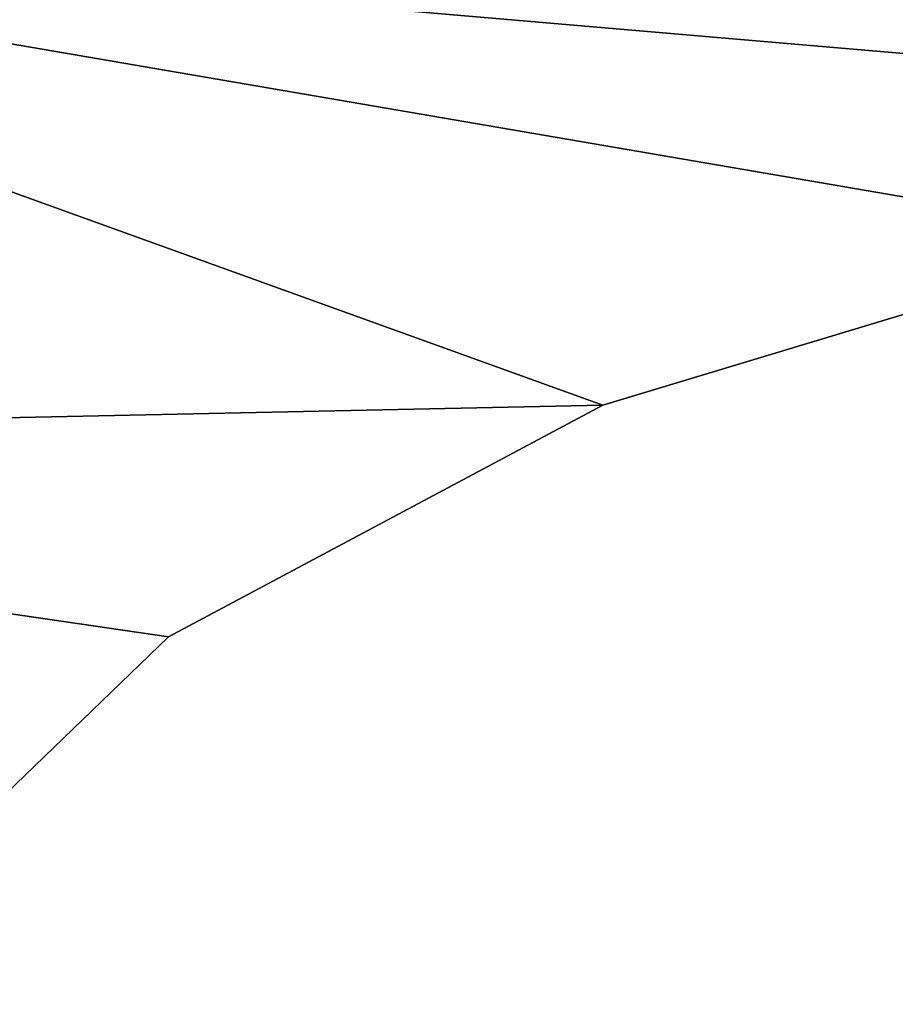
# Model space of a CAD drawing. Extents: x -5 to 2276, y 0 to 2500.
# Tile 15 of 106: x 774.61 to 778.58, y 410.34 to 414.8. Entities that reach past the tile are written whole.
import ezdxf

# ---------------------------------------------------------------- set-up
doc = ezdxf.new("R2010")
doc.units = 0
doc.header["$LTSCALE"] = 25.4
doc.layers.get('0').update_dxf_attribs({"linetype": 'CONTINUOUS'})
for name, color, linetype in [('IFCBUILDING', 32, 'CONTINUOUS'), ('IFCBUILDINGSTOREY', 34, 'CONTINUOUS'), ('IFCSITE', 32, 'CONTINUOUS'), ('IFCSLAB', 22, 'CONTINUOUS'), ('IFCWALL', 190, 'CONTINUOUS')]:
    doc.layers.add(name, color=color, linetype=linetype)

# ---------------------------------------------------------------- blocks, each defined once
blk = doc.blocks.new('GRUPUJ_1')
at = {"layer": 'IFCWALL'}
mesh = blk.add_polyface(dxfattribs=at)
corners = [(0, 0, 2300), (25, 25, 2300), (0, 2276.05, 2300), (175, 0, 2300), (25, 2251.05, 2300), (175, 25, 2300), (2500, 2151.05, 2300), (2475, 2251.05, 2300), (2475, 2151.05, 2300), (2500, 2276.05, 2300), (1245.07, 2251.05, 2300)]
mesh.append_faces([[corners[k] for k in face] for face in [(1, 3, 5), (6, 7, 8)]], dxfattribs={"vtx0": -1})
mesh.append_faces([[corners[k] for k in face] for face in [(0, 1, 2), (9, 7, 6)]], dxfattribs={"vtx0": -1, "vtx1": -1})
mesh.append_faces([[corners[k] for k in face] for face in [(1, 0, 3), (2, 1, 4), (4, 9, 2), (9, 4, 10), (9, 10, 7)]], dxfattribs={"vtx0": -1, "vtx2": -1})
mesh = blk.add_polyface(dxfattribs=at)
corners = [(2500, 0, 800), (175, 25, 800), (175, 0, 800), (2475, 25, 800), (2475, 2151.05, 800), (2500, 2151.05, 800)]
mesh.append_faces([[corners[k] for k in face] for face in [(0, 1, 2), (4, 0, 5)]], dxfattribs={"vtx0": -1})
mesh.append_faces([[corners[k] for k in face] for face in [(1, 0, 3), (3, 0, 4)]], dxfattribs={"vtx0": -1, "vtx1": -1})
blk = doc.blocks.new('GRUPUJ_7')
at = {"layer": 'IFCWALL'}
mesh = blk.add_polyface(dxfattribs=at)
corners = [(0, 0, 1500), (125, 100, 1500), (125, 2151.05, 1500), (150, 0, 1500), (150, 100, 1500), (2450, 2126.05, 1500), (2375, 2151.05, 1500), (2375, 2126.05, 1500), (0, 2226.05, 1500), (1220.07, 2226.05, 1500), (1220.07, 2151.05, 1500), (2450, 2226.05, 1500)]
mesh.append_faces([[corners[k] for k in face] for face in [(1, 3, 4), (5, 6, 7)]], dxfattribs={"vtx0": -1})
mesh.append_faces([[corners[k] for k in face] for face in [(8, 2, 9), (9, 6, 11), (11, 6, 5)]], dxfattribs={"vtx0": -1, "vtx1": -1})
mesh.append_faces([[corners[k] for k in face] for face in [(0, 1, 2), (1, 0, 3), (2, 8, 0), (9, 2, 10), (9, 10, 6)]], dxfattribs={"vtx0": -1, "vtx2": -1})
mesh = blk.add_polyface(dxfattribs=at)
corners = [(2450, 0), (150, 100), (150, 0), (2375, 100), (2375, 2126.05), (2450, 2126.05)]
mesh.append_faces([[corners[k] for k in face] for face in [(0, 1, 2), (4, 0, 5)]], dxfattribs={"vtx0": -1})
mesh.append_faces([[corners[k] for k in face] for face in [(1, 0, 3), (3, 0, 4)]], dxfattribs={"vtx0": -1, "vtx1": -1})
blk = doc.blocks.new('GRUPUJ_9')
at = {"layer": 'IFCWALL'}
mesh = blk.add_polyface(dxfattribs=at)
corners = [(0, 2051.05, 1500), (25, 2026.05, 1500), (1095.07, 2051.05, 1500), (0, 0, 1500), (25, 0, 1500), (2250, 2026.05, 1500), (2250, 2051.05, 1500)]
mesh.append_faces([[corners[k] for k in face] for face in [(1, 3, 4), (2, 5, 6)]], dxfattribs={"vtx0": -1})
mesh.append_faces([[corners[k] for k in face] for face in [(0, 1, 2)]], dxfattribs={"vtx0": -1, "vtx1": -1})
mesh.append_faces([[corners[k] for k in face] for face in [(1, 0, 3), (2, 1, 5)]], dxfattribs={"vtx0": -1, "vtx2": -1})
mesh = blk.add_polyface(dxfattribs=at)
corners = [(2250, 0), (25, 25), (25, 0), (2225, 25), (2225, 2026.05), (2250, 2026.05)]
mesh.append_faces([[corners[k] for k in face] for face in [(0, 1, 2), (4, 0, 5)]], dxfattribs={"vtx0": -1})
mesh.append_faces([[corners[k] for k in face] for face in [(1, 0, 3), (3, 0, 4)]], dxfattribs={"vtx0": -1, "vtx1": -1})
blk = doc.blocks.new('_CIANY')
at = {"layer": 'IFCWALL'}
for name, p in [('GRUPUJ_1', (0, 0)), ('GRUPUJ_7', (25, 25, 800)), ('GRUPUJ_9', (150, 125, 800))]:
    blk.add_blockref(name, p, dxfattribs=at)
mesh = blk.add_polyface(dxfattribs=at)
corners = [(0, 2276.05), (175, 2151.05), (175, 891.05), (1245.07, 2276.05), (175, 1251.05), (875, 2151.05), (1245.07, 2151.05), (1295.07, 2276.05), (1295.07, 2151.05), (2195.07, 2276.05), (1575, 2151.05), (2195.07, 2151.05), (2245.07, 2276.05), (2245.07, 2151.05), (2500, 2276.05), (2375, 2151.05), (2375, 651.05), (2375, 150), (0, 0), (175, 150), (2500, 0)]
mesh.append_faces([[corners[k] for k in face] for face in [(2, 1, 4)]], dxfattribs={"vtx0": -1})
mesh.append_faces([[corners[k] for k in face] for face in [(1, 3, 5), (5, 3, 6), (6, 7, 8), (8, 9, 10), (10, 9, 11), (11, 12, 13), (13, 14, 15), (15, 14, 16), (16, 14, 17), (18, 19, 20), (19, 0, 2), (20, 17, 14)]], dxfattribs={"vtx0": -1, "vtx1": -1})
mesh.append_faces([[corners[k] for k in face] for face in [(0, 1, 2)]], dxfattribs={"vtx0": -1, "vtx1": -1, "vtx2": -1})
mesh.append_faces([[corners[k] for k in face] for face in [(1, 0, 3), (6, 3, 7), (8, 7, 9), (11, 9, 12), (13, 12, 14), (19, 18, 0), (20, 19, 17)]], dxfattribs={"vtx0": -1, "vtx2": -1})
blk = doc.blocks.new('POD_OGA')
at = {"layer": 'IFCSLAB'}
mesh = blk.add_polyface(dxfattribs=at)
corners = [(1400, 2001.05), (1120.07, 1996.05), (1120.07, 2001.05), (0, 2001.05), (1400, 1101.05), (0, 1101.05), (1070.07, 1996.05), (1070.07, 2001.05)]
mesh.append_faces([[corners[k] for k in face] for face in [(0, 1, 2), (3, 4, 5), (6, 3, 7)]], dxfattribs={"vtx0": -1})
mesh.append_faces([[corners[k] for k in face] for face in [(4, 1, 0)]], dxfattribs={"vtx0": -1, "vtx1": -1})
mesh.append_faces([[corners[k] for k in face] for face in [(4, 3, 6)]], dxfattribs={"vtx0": -1, "vtx1": -1, "vtx2": -1})
mesh.append_faces([[corners[k] for k in face] for face in [(4, 6, 1)]], dxfattribs={"vtx0": -1, "vtx2": -1})
blk = doc.blocks.new('700-_MINIMALNA_D')
for p, q in [((182.949, 652.275), (182.949, 652.275, 2)), ((182.949, 652.275), (182.949, 652.275, 2)), ((186.452, 645.699), (186.452, 645.699, 2)), ((186.452, 645.699), (186.452, 645.699, 2))]:
    blk.add_line(p, q)
for points in [[(190.582, 574.796, 0), (191.762, 601.052, 0), (190.582, 627.211, 0), (188.96, 637.389, 0), (186.452, 645.699, 0), (182.949, 652.275, 0), (178.339, 657.057, 0), (172.402, 659.97, 0), (164.916, 660.941, 0), (157.479, 659.97, 0), (151.492, 657.057, 0), (146.784, 652.226, 0), (143.183, 645.502, 0), (140.7, 637.045, 0), (139.151, 626.621, 0), (138.069, 600.856, 0), (139.003, 575.189, 0)], [(190.582, 574.796, 2), (191.762, 601.052, 2), (190.582, 627.211, 2), (188.96, 637.389, 2), (186.452, 645.699, 2), (182.949, 652.275, 2), (178.339, 657.057, 2), (172.402, 659.97, 2), (164.916, 660.941, 2), (157.479, 659.97, 2), (151.492, 657.057, 2), (146.784, 652.226, 2), (143.183, 645.502, 2), (140.7, 637.045, 2), (139.151, 626.621, 2), (138.069, 600.856, 2), (139.003, 575.189, 2)], [(190.582, 574.796, 0), (191.762, 601.052, 0), (190.582, 627.211, 0), (188.96, 637.389, 0), (186.452, 645.699, 0), (182.949, 652.275, 0), (178.339, 657.057, 0), (172.402, 659.97, 0), (164.916, 660.941, 0), (157.479, 659.97, 0), (151.492, 657.057, 0), (146.784, 652.226, 0), (143.183, 645.502, 0), (140.7, 637.045, 0), (139.151, 626.621, 0), (138.069, 600.856, 0), (139.003, 575.189, 0)], [(190.582, 574.796, 2), (191.762, 601.052, 2), (190.582, 627.211, 2), (188.96, 637.389, 2), (186.452, 645.699, 2), (182.949, 652.275, 2), (178.339, 657.057, 2), (172.402, 659.97, 2), (164.916, 660.941, 2), (157.479, 659.97, 2), (151.492, 657.057, 2), (146.784, 652.226, 2), (143.183, 645.502, 2), (140.7, 637.045, 2), (139.151, 626.621, 2), (138.069, 600.856, 2), (139.003, 575.189, 2)], [(190.582, 574.796, 0), (191.762, 601.052, 0), (190.582, 627.211, 0), (188.96, 637.389, 0), (186.452, 645.699, 0), (182.949, 652.275, 0), (178.339, 657.057, 0), (172.402, 659.97, 0), (164.916, 660.941, 0), (157.479, 659.97, 0), (151.492, 657.057, 0), (146.784, 652.226, 0), (143.183, 645.502, 0), (140.7, 637.045, 0), (139.151, 626.621, 0), (138.069, 600.856, 0), (139.003, 575.189, 0)], [(190.582, 574.796, 2), (191.762, 601.052, 2), (190.582, 627.211, 2), (188.96, 637.389, 2), (186.452, 645.699, 2), (182.949, 652.275, 2), (178.339, 657.057, 2), (172.402, 659.97, 2), (164.916, 660.941, 2), (157.479, 659.97, 2), (151.492, 657.057, 2), (146.784, 652.226, 2), (143.183, 645.502, 2), (140.7, 637.045, 2), (139.151, 626.621, 2), (138.069, 600.856, 2), (139.003, 575.189, 2)], [(190.582, 574.796, 0), (191.762, 601.052, 0), (190.582, 627.211, 0), (188.96, 637.389, 0), (186.452, 645.699, 0), (182.949, 652.275, 0), (178.339, 657.057, 0), (172.402, 659.97, 0), (164.916, 660.941, 0), (157.479, 659.97, 0), (151.492, 657.057, 0), (146.784, 652.226, 0), (143.183, 645.502, 0), (140.7, 637.045, 0), (139.151, 626.621, 0), (138.069, 600.856, 0), (139.003, 575.189, 0)], [(190.582, 574.796, 2), (191.762, 601.052, 2), (190.582, 627.211, 2), (188.96, 637.389, 2), (186.452, 645.699, 2), (182.949, 652.275, 2), (178.339, 657.057, 2), (172.402, 659.97, 2), (164.916, 660.941, 2), (157.479, 659.97, 2), (151.492, 657.057, 2), (146.784, 652.226, 2), (143.183, 645.502, 2), (140.7, 637.045, 2), (139.151, 626.621, 2), (138.069, 600.856, 2), (139.003, 575.189, 2)], [(190.582, 574.796, 0), (191.762, 601.052, 0), (190.582, 627.211, 0), (188.96, 637.389, 0), (186.452, 645.699, 0), (182.949, 652.275, 0), (178.339, 657.057, 0), (172.402, 659.97, 0), (164.916, 660.941, 0), (157.479, 659.97, 0), (151.492, 657.057, 0), (146.784, 652.226, 0), (143.183, 645.502, 0), (140.7, 637.045, 0), (139.151, 626.621, 0), (138.069, 600.856, 0), (139.003, 575.189, 0)], [(190.582, 574.796, 2), (191.762, 601.052, 2), (190.582, 627.211, 2), (188.96, 637.389, 2), (186.452, 645.699, 2), (182.949, 652.275, 2), (178.339, 657.057, 2), (172.402, 659.97, 2), (164.916, 660.941, 2), (157.479, 659.97, 2), (151.492, 657.057, 2), (146.784, 652.226, 2), (143.183, 645.502, 2), (140.7, 637.045, 2), (139.151, 626.621, 2), (138.069, 600.856, 2), (139.003, 575.189, 2)], [(190.582, 574.796, 0), (191.762, 601.052, 0), (190.582, 627.211, 0), (188.96, 637.389, 0), (186.452, 645.699, 0), (182.949, 652.275, 0), (178.339, 657.057, 0), (172.402, 659.97, 0), (164.916, 660.941, 0), (157.479, 659.97, 0), (151.492, 657.057, 0), (146.784, 652.226, 0), (143.183, 645.502, 0), (140.7, 637.045, 0), (139.151, 626.621, 0), (138.069, 600.856, 0), (139.003, 575.189, 0)], [(190.582, 574.796, 2), (191.762, 601.052, 2), (190.582, 627.211, 2), (188.96, 637.389, 2), (186.452, 645.699, 2), (182.949, 652.275, 2), (178.339, 657.057, 2), (172.402, 659.97, 2), (164.916, 660.941, 2), (157.479, 659.97, 2), (151.492, 657.057, 2), (146.784, 652.226, 2), (143.183, 645.502, 2), (140.7, 637.045, 2), (139.151, 626.621, 2), (138.069, 600.856, 2), (139.003, 575.189, 2)], [(190.582, 574.796, 0), (191.762, 601.052, 0), (190.582, 627.211, 0), (188.96, 637.389, 0), (186.452, 645.699, 0), (182.949, 652.275, 0), (178.339, 657.057, 0), (172.402, 659.97, 0), (164.916, 660.941, 0), (157.479, 659.97, 0), (151.492, 657.057, 0), (146.784, 652.226, 0), (143.183, 645.502, 0), (140.7, 637.045, 0), (139.151, 626.621, 0), (138.069, 600.856, 0), (139.003, 575.189, 0)], [(190.582, 574.796, 2), (191.762, 601.052, 2), (190.582, 627.211, 2), (188.96, 637.389, 2), (186.452, 645.699, 2), (182.949, 652.275, 2), (178.339, 657.057, 2), (172.402, 659.97, 2), (164.916, 660.941, 2), (157.479, 659.97, 2), (151.492, 657.057, 2), (146.784, 652.226, 2), (143.183, 645.502, 2), (140.7, 637.045, 2), (139.151, 626.621, 2), (138.069, 600.856, 2), (139.003, 575.189, 2)], [(190.582, 574.796, 0), (191.762, 601.052, 0), (190.582, 627.211, 0), (188.96, 637.389, 0), (186.452, 645.699, 0), (182.949, 652.275, 0), (178.339, 657.057, 0), (172.402, 659.97, 0), (164.916, 660.941, 0), (157.479, 659.97, 0), (151.492, 657.057, 0), (146.784, 652.226, 0), (143.183, 645.502, 0), (140.7, 637.045, 0), (139.151, 626.621, 0), (138.069, 600.856, 0), (139.003, 575.189, 0)], [(190.582, 574.796, 2), (191.762, 601.052, 2), (190.582, 627.211, 2), (188.96, 637.389, 2), (186.452, 645.699, 2), (182.949, 652.275, 2), (178.339, 657.057, 2), (172.402, 659.97, 2), (164.916, 660.941, 2), (157.479, 659.97, 2), (151.492, 657.057, 2), (146.784, 652.226, 2), (143.183, 645.502, 2), (140.7, 637.045, 2), (139.151, 626.621, 2), (138.069, 600.856, 2), (139.003, 575.189, 2)], [(190.582, 574.796, 0), (191.762, 601.052, 0), (190.582, 627.211, 0), (188.96, 637.389, 0), (186.452, 645.699, 0), (182.949, 652.275, 0), (178.339, 657.057, 0), (172.402, 659.97, 0), (164.916, 660.941, 0), (157.479, 659.97, 0), (151.492, 657.057, 0), (146.784, 652.226, 0), (143.183, 645.502, 0), (140.7, 637.045, 0), (139.151, 626.621, 0), (138.069, 600.856, 0), (139.003, 575.189, 0)], [(190.582, 574.796, 2), (191.762, 601.052, 2), (190.582, 627.211, 2), (188.96, 637.389, 2), (186.452, 645.699, 2), (182.949, 652.275, 2), (178.339, 657.057, 2), (172.402, 659.97, 2), (164.916, 660.941, 2), (157.479, 659.97, 2), (151.492, 657.057, 2), (146.784, 652.226, 2), (143.183, 645.502, 2), (140.7, 637.045, 2), (139.151, 626.621, 2), (138.069, 600.856, 2), (139.003, 575.189, 2)], [(190.582, 574.796, 0), (191.762, 601.052, 0), (190.582, 627.211, 0), (188.96, 637.389, 0), (186.452, 645.699, 0), (182.949, 652.275, 0), (178.339, 657.057, 0), (172.402, 659.97, 0), (164.916, 660.941, 0), (157.479, 659.97, 0), (151.492, 657.057, 0), (146.784, 652.226, 0), (143.183, 645.502, 0), (140.7, 637.045, 0), (139.151, 626.621, 0), (138.069, 600.856, 0), (139.003, 575.189, 0)], [(190.582, 574.796, 2), (191.762, 601.052, 2), (190.582, 627.211, 2), (188.96, 637.389, 2), (186.452, 645.699, 2), (182.949, 652.275, 2), (178.339, 657.057, 2), (172.402, 659.97, 2), (164.916, 660.941, 2), (157.479, 659.97, 2), (151.492, 657.057, 2), (146.784, 652.226, 2), (143.183, 645.502, 2), (140.7, 637.045, 2), (139.151, 626.621, 2), (138.069, 600.856, 2), (139.003, 575.189, 2)], [(190.582, 574.796, 0), (191.762, 601.052, 0), (190.582, 627.211, 0), (188.96, 637.389, 0), (186.452, 645.699, 0), (182.949, 652.275, 0), (178.339, 657.057, 0), (172.402, 659.97, 0), (164.916, 660.941, 0), (157.479, 659.97, 0), (151.492, 657.057, 0), (146.784, 652.226, 0), (143.183, 645.502, 0), (140.7, 637.045, 0), (139.151, 626.621, 0), (138.069, 600.856, 0), (139.003, 575.189, 0)], [(190.582, 574.796, 2), (191.762, 601.052, 2), (190.582, 627.211, 2), (188.96, 637.389, 2), (186.452, 645.699, 2), (182.949, 652.275, 2), (178.339, 657.057, 2), (172.402, 659.97, 2), (164.916, 660.941, 2), (157.479, 659.97, 2), (151.492, 657.057, 2), (146.784, 652.226, 2), (143.183, 645.502, 2), (140.7, 637.045, 2), (139.151, 626.621, 2), (138.069, 600.856, 2), (139.003, 575.189, 2)], [(190.582, 574.796, 0), (191.762, 601.052, 0), (190.582, 627.211, 0), (188.96, 637.389, 0), (186.452, 645.699, 0), (182.949, 652.275, 0), (178.339, 657.057, 0), (172.402, 659.97, 0), (164.916, 660.941, 0), (157.479, 659.97, 0), (151.492, 657.057, 0), (146.784, 652.226, 0), (143.183, 645.502, 0), (140.7, 637.045, 0), (139.151, 626.621, 0), (138.069, 600.856, 0), (139.003, 575.189, 0)], [(190.582, 574.796, 2), (191.762, 601.052, 2), (190.582, 627.211, 2), (188.96, 637.389, 2), (186.452, 645.699, 2), (182.949, 652.275, 2), (178.339, 657.057, 2), (172.402, 659.97, 2), (164.916, 660.941, 2), (157.479, 659.97, 2), (151.492, 657.057, 2), (146.784, 652.226, 2), (143.183, 645.502, 2), (140.7, 637.045, 2), (139.151, 626.621, 2), (138.069, 600.856, 2), (139.003, 575.189, 2)], [(190.582, 574.796, 0), (191.762, 601.052, 0), (190.582, 627.211, 0), (188.96, 637.389, 0), (186.452, 645.699, 0), (182.949, 652.275, 0), (178.339, 657.057, 0), (172.402, 659.97, 0), (164.916, 660.941, 0), (157.479, 659.97, 0), (151.492, 657.057, 0), (146.784, 652.226, 0), (143.183, 645.502, 0), (140.7, 637.045, 0), (139.151, 626.621, 0), (138.069, 600.856, 0), (139.003, 575.189, 0)], [(190.582, 574.796, 2), (191.762, 601.052, 2), (190.582, 627.211, 2), (188.96, 637.389, 2), (186.452, 645.699, 2), (182.949, 652.275, 2), (178.339, 657.057, 2), (172.402, 659.97, 2), (164.916, 660.941, 2), (157.479, 659.97, 2), (151.492, 657.057, 2), (146.784, 652.226, 2), (143.183, 645.502, 2), (140.7, 637.045, 2), (139.151, 626.621, 2), (138.069, 600.856, 2), (139.003, 575.189, 2)], [(190.582, 574.796, 0), (191.762, 601.052, 0), (190.582, 627.211, 0), (188.96, 637.389, 0), (186.452, 645.699, 0), (182.949, 652.275, 0), (178.339, 657.057, 0), (172.402, 659.97, 0), (164.916, 660.941, 0), (157.479, 659.97, 0), (151.492, 657.057, 0), (146.784, 652.226, 0), (143.183, 645.502, 0), (140.7, 637.045, 0), (139.151, 626.621, 0), (138.069, 600.856, 0), (139.003, 575.189, 0)], [(190.582, 574.796, 2), (191.762, 601.052, 2), (190.582, 627.211, 2), (188.96, 637.389, 2), (186.452, 645.699, 2), (182.949, 652.275, 2), (178.339, 657.057, 2), (172.402, 659.97, 2), (164.916, 660.941, 2), (157.479, 659.97, 2), (151.492, 657.057, 2), (146.784, 652.226, 2), (143.183, 645.502, 2), (140.7, 637.045, 2), (139.151, 626.621, 2), (138.069, 600.856, 2), (139.003, 575.189, 2)], [(190.582, 574.796, 0), (191.762, 601.052, 0), (190.582, 627.211, 0), (188.96, 637.389, 0), (186.452, 645.699, 0), (182.949, 652.275, 0), (178.339, 657.057, 0), (172.402, 659.97, 0), (164.916, 660.941, 0), (157.479, 659.97, 0), (151.492, 657.057, 0), (146.784, 652.226, 0), (143.183, 645.502, 0), (140.7, 637.045, 0), (139.151, 626.621, 0), (138.069, 600.856, 0), (139.003, 575.189, 0)], [(190.582, 574.796, 2), (191.762, 601.052, 2), (190.582, 627.211, 2), (188.96, 637.389, 2), (186.452, 645.699, 2), (182.949, 652.275, 2), (178.339, 657.057, 2), (172.402, 659.97, 2), (164.916, 660.941, 2), (157.479, 659.97, 2), (151.492, 657.057, 2), (146.784, 652.226, 2), (143.183, 645.502, 2), (140.7, 637.045, 2), (139.151, 626.621, 2), (138.069, 600.856, 2), (139.003, 575.189, 2)], [(190.582, 574.796, 0), (191.762, 601.052, 0), (190.582, 627.211, 0), (188.96, 637.389, 0), (186.452, 645.699, 0), (182.949, 652.275, 0), (178.339, 657.057, 0), (172.402, 659.97, 0), (164.916, 660.941, 0), (157.479, 659.97, 0), (151.492, 657.057, 0), (146.784, 652.226, 0), (143.183, 645.502, 0), (140.7, 637.045, 0), (139.151, 626.621, 0), (138.069, 600.856, 0), (139.003, 575.189, 0)], [(190.582, 574.796, 2), (191.762, 601.052, 2), (190.582, 627.211, 2), (188.96, 637.389, 2), (186.452, 645.699, 2), (182.949, 652.275, 2), (178.339, 657.057, 2), (172.402, 659.97, 2), (164.916, 660.941, 2), (157.479, 659.97, 2), (151.492, 657.057, 2), (146.784, 652.226, 2), (143.183, 645.502, 2), (140.7, 637.045, 2), (139.151, 626.621, 2), (138.069, 600.856, 2), (139.003, 575.189, 2)], [(190.582, 574.796, 0), (191.762, 601.052, 0), (190.582, 627.211, 0), (188.96, 637.389, 0), (186.452, 645.699, 0), (182.949, 652.275, 0), (178.339, 657.057, 0), (172.402, 659.97, 0), (164.916, 660.941, 0), (157.479, 659.97, 0), (151.492, 657.057, 0), (146.784, 652.226, 0), (143.183, 645.502, 0), (140.7, 637.045, 0), (139.151, 626.621, 0), (138.069, 600.856, 0), (139.003, 575.189, 0)], [(190.582, 574.796, 2), (191.762, 601.052, 2), (190.582, 627.211, 2), (188.96, 637.389, 2), (186.452, 645.699, 2), (182.949, 652.275, 2), (178.339, 657.057, 2), (172.402, 659.97, 2), (164.916, 660.941, 2), (157.479, 659.97, 2), (151.492, 657.057, 2), (146.784, 652.226, 2), (143.183, 645.502, 2), (140.7, 637.045, 2), (139.151, 626.621, 2), (138.069, 600.856, 2), (139.003, 575.189, 2)], [(190.582, 574.796, 0), (191.762, 601.052, 0), (190.582, 627.211, 0), (188.96, 637.389, 0), (186.452, 645.699, 0), (182.949, 652.275, 0), (178.339, 657.057, 0), (172.402, 659.97, 0), (164.916, 660.941, 0), (157.479, 659.97, 0), (151.492, 657.057, 0), (146.784, 652.226, 0), (143.183, 645.502, 0), (140.7, 637.045, 0), (139.151, 626.621, 0), (138.069, 600.856, 0), (139.003, 575.189, 0)], [(190.582, 574.796, 2), (191.762, 601.052, 2), (190.582, 627.211, 2), (188.96, 637.389, 2), (186.452, 645.699, 2), (182.949, 652.275, 2), (178.339, 657.057, 2), (172.402, 659.97, 2), (164.916, 660.941, 2), (157.479, 659.97, 2), (151.492, 657.057, 2), (146.784, 652.226, 2), (143.183, 645.502, 2), (140.7, 637.045, 2), (139.151, 626.621, 2), (138.069, 600.856, 2), (139.003, 575.189, 2)], [(190.582, 574.796, 0), (191.762, 601.052, 0), (190.582, 627.211, 0), (188.96, 637.389, 0), (186.452, 645.699, 0), (182.949, 652.275, 0), (178.339, 657.057, 0), (172.402, 659.97, 0), (164.916, 660.941, 0), (157.479, 659.97, 0), (151.492, 657.057, 0), (146.784, 652.226, 0), (143.183, 645.502, 0), (140.7, 637.045, 0), (139.151, 626.621, 0), (138.069, 600.856, 0), (139.003, 575.189, 0)], [(190.582, 574.796, 2), (191.762, 601.052, 2), (190.582, 627.211, 2), (188.96, 637.389, 2), (186.452, 645.699, 2), (182.949, 652.275, 2), (178.339, 657.057, 2), (172.402, 659.97, 2), (164.916, 660.941, 2), (157.479, 659.97, 2), (151.492, 657.057, 2), (146.784, 652.226, 2), (143.183, 645.502, 2), (140.7, 637.045, 2), (139.151, 626.621, 2), (138.069, 600.856, 2), (139.003, 575.189, 2)], [(190.582, 574.796, 0), (191.762, 601.052, 0), (190.582, 627.211, 0), (188.96, 637.389, 0), (186.452, 645.699, 0), (182.949, 652.275, 0), (178.339, 657.057, 0), (172.402, 659.97, 0), (164.916, 660.941, 0), (157.479, 659.97, 0), (151.492, 657.057, 0), (146.784, 652.226, 0), (143.183, 645.502, 0), (140.7, 637.045, 0), (139.151, 626.621, 0), (138.069, 600.856, 0), (139.003, 575.189, 0)], [(190.582, 574.796, 2), (191.762, 601.052, 2), (190.582, 627.211, 2), (188.96, 637.389, 2), (186.452, 645.699, 2), (182.949, 652.275, 2), (178.339, 657.057, 2), (172.402, 659.97, 2), (164.916, 660.941, 2), (157.479, 659.97, 2), (151.492, 657.057, 2), (146.784, 652.226, 2), (143.183, 645.502, 2), (140.7, 637.045, 2), (139.151, 626.621, 2), (138.069, 600.856, 2), (139.003, 575.189, 2)], [(190.582, 574.796, 0), (191.762, 601.052, 0), (190.582, 627.211, 0), (188.96, 637.389, 0), (186.452, 645.699, 0), (182.949, 652.275, 0), (178.339, 657.057, 0), (172.402, 659.97, 0), (164.916, 660.941, 0), (157.479, 659.97, 0), (151.492, 657.057, 0), (146.784, 652.226, 0), (143.183, 645.502, 0), (140.7, 637.045, 0), (139.151, 626.621, 0), (138.069, 600.856, 0), (139.003, 575.189, 0)], [(190.582, 574.796, 2), (191.762, 601.052, 2), (190.582, 627.211, 2), (188.96, 637.389, 2), (186.452, 645.699, 2), (182.949, 652.275, 2), (178.339, 657.057, 2), (172.402, 659.97, 2), (164.916, 660.941, 2), (157.479, 659.97, 2), (151.492, 657.057, 2), (146.784, 652.226, 2), (143.183, 645.502, 2), (140.7, 637.045, 2), (139.151, 626.621, 2), (138.069, 600.856, 2), (139.003, 575.189, 2)], [(190.582, 574.796, 0), (191.762, 601.052, 0), (190.582, 627.211, 0), (188.96, 637.389, 0), (186.452, 645.699, 0), (182.949, 652.275, 0), (178.339, 657.057, 0), (172.402, 659.97, 0), (164.916, 660.941, 0), (157.479, 659.97, 0), (151.492, 657.057, 0), (146.784, 652.226, 0), (143.183, 645.502, 0), (140.7, 637.045, 0), (139.151, 626.621, 0), (138.069, 600.856, 0), (139.003, 575.189, 0)], [(190.582, 574.796, 2), (191.762, 601.052, 2), (190.582, 627.211, 2), (188.96, 637.389, 2), (186.452, 645.699, 2), (182.949, 652.275, 2), (178.339, 657.057, 2), (172.402, 659.97, 2), (164.916, 660.941, 2), (157.479, 659.97, 2), (151.492, 657.057, 2), (146.784, 652.226, 2), (143.183, 645.502, 2), (140.7, 637.045, 2), (139.151, 626.621, 2), (138.069, 600.856, 2), (139.003, 575.189, 2)], [(190.582, 574.796, 0), (191.762, 601.052, 0), (190.582, 627.211, 0), (188.96, 637.389, 0), (186.452, 645.699, 0), (182.949, 652.275, 0), (178.339, 657.057, 0), (172.402, 659.97, 0), (164.916, 660.941, 0), (157.479, 659.97, 0), (151.492, 657.057, 0), (146.784, 652.226, 0), (143.183, 645.502, 0), (140.7, 637.045, 0), (139.151, 626.621, 0), (138.069, 600.856, 0), (139.003, 575.189, 0)], [(190.582, 574.796, 2), (191.762, 601.052, 2), (190.582, 627.211, 2), (188.96, 637.389, 2), (186.452, 645.699, 2), (182.949, 652.275, 2), (178.339, 657.057, 2), (172.402, 659.97, 2), (164.916, 660.941, 2), (157.479, 659.97, 2), (151.492, 657.057, 2), (146.784, 652.226, 2), (143.183, 645.502, 2), (140.7, 637.045, 2), (139.151, 626.621, 2), (138.069, 600.856, 2), (139.003, 575.189, 2)], [(190.582, 574.796, 0), (191.762, 601.052, 0), (190.582, 627.211, 0), (188.96, 637.389, 0), (186.452, 645.699, 0), (182.949, 652.275, 0), (178.339, 657.057, 0), (172.402, 659.97, 0), (164.916, 660.941, 0), (157.479, 659.97, 0), (151.492, 657.057, 0), (146.784, 652.226, 0), (143.183, 645.502, 0), (140.7, 637.045, 0), (139.151, 626.621, 0), (138.069, 600.856, 0), (139.003, 575.189, 0)], [(190.582, 574.796, 2), (191.762, 601.052, 2), (190.582, 627.211, 2), (188.96, 637.389, 2), (186.452, 645.699, 2), (182.949, 652.275, 2), (178.339, 657.057, 2), (172.402, 659.97, 2), (164.916, 660.941, 2), (157.479, 659.97, 2), (151.492, 657.057, 2), (146.784, 652.226, 2), (143.183, 645.502, 2), (140.7, 637.045, 2), (139.151, 626.621, 2), (138.069, 600.856, 2), (139.003, 575.189, 2)], [(190.582, 574.796, 0), (191.762, 601.052, 0), (190.582, 627.211, 0), (188.96, 637.389, 0), (186.452, 645.699, 0), (182.949, 652.275, 0), (178.339, 657.057, 0), (172.402, 659.97, 0), (164.916, 660.941, 0), (157.479, 659.97, 0), (151.492, 657.057, 0), (146.784, 652.226, 0), (143.183, 645.502, 0), (140.7, 637.045, 0), (139.151, 626.621, 0), (138.069, 600.856, 0), (139.003, 575.189, 0)], [(190.582, 574.796, 2), (191.762, 601.052, 2), (190.582, 627.211, 2), (188.96, 637.389, 2), (186.452, 645.699, 2), (182.949, 652.275, 2), (178.339, 657.057, 2), (172.402, 659.97, 2), (164.916, 660.941, 2), (157.479, 659.97, 2), (151.492, 657.057, 2), (146.784, 652.226, 2), (143.183, 645.502, 2), (140.7, 637.045, 2), (139.151, 626.621, 2), (138.069, 600.856, 2), (139.003, 575.189, 2)], [(190.582, 574.796, 0), (191.762, 601.052, 0), (190.582, 627.211, 0), (188.96, 637.389, 0), (186.452, 645.699, 0), (182.949, 652.275, 0), (178.339, 657.057, 0), (172.402, 659.97, 0), (164.916, 660.941, 0), (157.479, 659.97, 0), (151.492, 657.057, 0), (146.784, 652.226, 0), (143.183, 645.502, 0), (140.7, 637.045, 0), (139.151, 626.621, 0), (138.069, 600.856, 0), (139.003, 575.189, 0)], [(190.582, 574.796, 2), (191.762, 601.052, 2), (190.582, 627.211, 2), (188.96, 637.389, 2), (186.452, 645.699, 2), (182.949, 652.275, 2), (178.339, 657.057, 2), (172.402, 659.97, 2), (164.916, 660.941, 2), (157.479, 659.97, 2), (151.492, 657.057, 2), (146.784, 652.226, 2), (143.183, 645.502, 2), (140.7, 637.045, 2), (139.151, 626.621, 2), (138.069, 600.856, 2), (139.003, 575.189, 2)], [(190.582, 574.796, 0), (191.762, 601.052, 0), (190.582, 627.211, 0), (188.96, 637.389, 0), (186.452, 645.699, 0), (182.949, 652.275, 0), (178.339, 657.057, 0), (172.402, 659.97, 0), (164.916, 660.941, 0), (157.479, 659.97, 0), (151.492, 657.057, 0), (146.784, 652.226, 0), (143.183, 645.502, 0), (140.7, 637.045, 0), (139.151, 626.621, 0), (138.069, 600.856, 0), (139.003, 575.189, 0)], [(190.582, 574.796, 2), (191.762, 601.052, 2), (190.582, 627.211, 2), (188.96, 637.389, 2), (186.452, 645.699, 2), (182.949, 652.275, 2), (178.339, 657.057, 2), (172.402, 659.97, 2), (164.916, 660.941, 2), (157.479, 659.97, 2), (151.492, 657.057, 2), (146.784, 652.226, 2), (143.183, 645.502, 2), (140.7, 637.045, 2), (139.151, 626.621, 2), (138.069, 600.856, 2), (139.003, 575.189, 2)], [(190.582, 574.796, 0), (191.762, 601.052, 0), (190.582, 627.211, 0), (188.96, 637.389, 0), (186.452, 645.699, 0), (182.949, 652.275, 0), (178.339, 657.057, 0), (172.402, 659.97, 0), (164.916, 660.941, 0), (157.479, 659.97, 0), (151.492, 657.057, 0), (146.784, 652.226, 0), (143.183, 645.502, 0), (140.7, 637.045, 0), (139.151, 626.621, 0), (138.069, 600.856, 0), (139.003, 575.189, 0)], [(190.582, 574.796, 2), (191.762, 601.052, 2), (190.582, 627.211, 2), (188.96, 637.389, 2), (186.452, 645.699, 2), (182.949, 652.275, 2), (178.339, 657.057, 2), (172.402, 659.97, 2), (164.916, 660.941, 2), (157.479, 659.97, 2), (151.492, 657.057, 2), (146.784, 652.226, 2), (143.183, 645.502, 2), (140.7, 637.045, 2), (139.151, 626.621, 2), (138.069, 600.856, 2), (139.003, 575.189, 2)], [(190.582, 574.796, 0), (191.762, 601.052, 0), (190.582, 627.211, 0), (188.96, 637.389, 0), (186.452, 645.699, 0), (182.949, 652.275, 0), (178.339, 657.057, 0), (172.402, 659.97, 0), (164.916, 660.941, 0), (157.479, 659.97, 0), (151.492, 657.057, 0), (146.784, 652.226, 0), (143.183, 645.502, 0), (140.7, 637.045, 0), (139.151, 626.621, 0), (138.069, 600.856, 0), (139.003, 575.189, 0)], [(190.582, 574.796, 2), (191.762, 601.052, 2), (190.582, 627.211, 2), (188.96, 637.389, 2), (186.452, 645.699, 2), (182.949, 652.275, 2), (178.339, 657.057, 2), (172.402, 659.97, 2), (164.916, 660.941, 2), (157.479, 659.97, 2), (151.492, 657.057, 2), (146.784, 652.226, 2), (143.183, 645.502, 2), (140.7, 637.045, 2), (139.151, 626.621, 2), (138.069, 600.856, 2), (139.003, 575.189, 2)]]:
    blk.add_polyline3d(points)
mesh = blk.add_polyface()
corners = [(136.068, 666.851), (139.151, 626.621), (138.069, 600.856), (144.129, 672.582), (140.7, 637.045), (143.183, 645.502), (146.784, 652.226), (153.745, 676.021), (151.492, 657.057), (157.479, 659.97), (164.916, 677.167), (164.916, 660.941), (176.206, 675.981), (172.402, 659.97), (178.339, 657.057), (185.887, 672.422), (182.949, 652.275), (186.452, 645.699), (193.957, 666.491), (188.96, 637.389), (190.582, 627.211), (191.762, 601.052), (193.763, 535.113), (200.269, 543.179), (200.416, 658.188), (205.281, 553.711), (205.364, 647.499), (208.861, 566.867), (208.898, 634.414), (211.009, 582.647), (211.019, 618.932), (211.725, 601.052), (118.822, 619.34), (118.813, 582.816), (118.106, 600.856), (120.933, 567.248), (120.97, 635.164), (124.467, 554.15), (124.55, 648.326), (129.415, 543.524), (129.563, 658.827), (135.875, 535.306), (139.003, 575.189), (143.945, 529.436), (140.491, 565.404), (143.084, 556.701), (146.538, 550.002), (153.625, 525.915), (151.197, 545.048), (157.258, 541.987), (164.916, 524.741), (164.916, 540.967), (172.353, 541.938), (176.086, 525.893), (178.339, 544.851), (185.702, 529.35), (183.023, 549.682), (186.55, 556.406), (188.984, 564.642), (190.582, 574.796)]
mesh.append_faces([[corners[k] for k in face] for face in [(29, 30, 31), (32, 33, 34)]], dxfattribs={"vtx0": -1})
mesh.append_faces([[corners[k] for k in face] for face in [(1, 3, 4), (4, 3, 5), (5, 3, 6), (6, 7, 8), (8, 7, 9), (9, 10, 11), (11, 12, 13), (13, 12, 14), (14, 15, 16), (16, 15, 17), (17, 18, 19), (19, 18, 20), (20, 18, 21), (22, 18, 23), (23, 24, 25), (25, 26, 27), (27, 28, 29), (33, 32, 35), (35, 36, 37), (37, 38, 39), (39, 40, 41), (41, 42, 43), (43, 46, 47), (47, 49, 50), (50, 52, 53), (53, 54, 55), (55, 57, 22)]], dxfattribs={"vtx0": -1, "vtx1": -1})
mesh.append_faces([[corners[k] for k in face] for face in [(21, 18, 22), (41, 0, 2)]], dxfattribs={"vtx0": -1, "vtx1": -1, "vtx2": -1})
mesh.append_faces([[corners[k] for k in face] for face in [(0, 1, 2), (1, 0, 3), (6, 3, 7), (9, 7, 10), (11, 10, 12), (14, 12, 15), (17, 15, 18), (23, 18, 24), (25, 24, 26), (27, 26, 28), (29, 28, 30), (35, 32, 36), (37, 36, 38), (39, 38, 40), (41, 40, 0), (41, 2, 42), (43, 42, 44), (43, 44, 45), (43, 45, 46), (47, 46, 48), (47, 48, 49), (50, 49, 51), (50, 51, 52), (53, 52, 54), (55, 54, 56), (55, 56, 57), (22, 57, 58), (22, 58, 59), (22, 59, 21)]], dxfattribs={"vtx0": -1, "vtx2": -1})
mesh = blk.add_polyface()
corners = [(118.813, 582.816, 2), (118.822, 619.34, 2), (118.106, 600.856, 2), (120.933, 567.248, 2), (120.97, 635.164, 2), (124.467, 554.15, 2), (124.55, 648.326, 2), (129.415, 543.524, 2), (129.563, 658.827, 2), (135.875, 535.306, 2), (136.068, 666.851, 2), (138.069, 600.856, 2), (139.003, 575.189, 2), (143.945, 529.436, 2), (140.491, 565.404, 2), (143.084, 556.701, 2), (146.538, 550.002, 2), (153.625, 525.915, 2), (151.197, 545.048, 2), (157.258, 541.987, 2), (164.916, 524.741, 2), (164.916, 540.967, 2), (176.086, 525.893, 2), (172.353, 541.938, 2), (178.339, 544.851, 2), (185.702, 529.35, 2), (183.023, 549.682, 2), (186.55, 556.406, 2), (193.763, 535.113, 2), (188.984, 564.642, 2), (190.582, 574.796, 2), (191.762, 601.052, 2), (139.151, 626.621, 2), (144.129, 672.582, 2), (140.7, 637.045, 2), (143.183, 645.502, 2), (146.784, 652.226, 2), (153.745, 676.021, 2), (151.492, 657.057, 2), (157.479, 659.97, 2), (164.916, 677.167, 2), (164.916, 660.941, 2), (172.402, 659.97, 2), (176.206, 675.981, 2), (178.339, 657.057, 2), (185.887, 672.422, 2), (182.949, 652.275, 2), (186.452, 645.699, 2), (193.957, 666.491, 2), (188.96, 637.389, 2), (190.582, 627.211, 2), (200.269, 543.179, 2), (200.416, 658.188, 2), (205.281, 553.711, 2), (205.364, 647.499, 2), (208.861, 566.867, 2), (208.898, 634.414, 2), (211.009, 582.647, 2), (211.019, 618.932, 2), (211.725, 601.052, 2)]
mesh.append_faces([[corners[k] for k in face] for face in [(0, 1, 2), (58, 57, 59)]], dxfattribs={"vtx0": -1})
mesh.append_faces([[corners[k] for k in face] for face in [(1, 3, 4), (4, 5, 6), (6, 7, 8), (8, 9, 10), (11, 9, 12), (12, 13, 14), (14, 13, 15), (15, 13, 16), (16, 17, 18), (18, 17, 19), (19, 20, 21), (21, 22, 23), (23, 22, 24), (24, 25, 26), (26, 25, 27), (27, 28, 29), (29, 28, 30), (30, 28, 31), (10, 32, 33), (32, 10, 11), (33, 36, 37), (37, 39, 40), (40, 42, 43), (43, 44, 45), (45, 47, 48), (48, 51, 52), (52, 53, 54), (54, 55, 56), (56, 57, 58)]], dxfattribs={"vtx0": -1, "vtx1": -1})
mesh.append_faces([[corners[k] for k in face] for face in [(10, 9, 11), (48, 31, 28)]], dxfattribs={"vtx0": -1, "vtx1": -1, "vtx2": -1})
mesh.append_faces([[corners[k] for k in face] for face in [(1, 0, 3), (4, 3, 5), (6, 5, 7), (8, 7, 9), (12, 9, 13), (16, 13, 17), (19, 17, 20), (21, 20, 22), (24, 22, 25), (27, 25, 28), (33, 32, 34), (33, 34, 35), (33, 35, 36), (37, 36, 38), (37, 38, 39), (40, 39, 41), (40, 41, 42), (43, 42, 44), (45, 44, 46), (45, 46, 47), (48, 47, 49), (48, 49, 50), (48, 50, 31), (48, 28, 51), (52, 51, 53), (54, 53, 55), (56, 55, 57)]], dxfattribs={"vtx0": -1, "vtx2": -1})
mesh = blk.add_polyface()
corners = [(178.339, 657.057, 2), (182.949, 652.275), (182.949, 652.275, 2), (178.339, 657.057)]
mesh.append_faces([[corners[k] for k in face] for face in [(0, 1, 2), (1, 0, 3)]], dxfattribs={"vtx0": -1})
mesh = blk.add_polyface()
corners = [(182.949, 652.275, 2), (186.452, 645.699), (186.452, 645.699, 2), (182.949, 652.275)]
mesh.append_faces([[corners[k] for k in face] for face in [(0, 1, 2), (1, 0, 3)]], dxfattribs={"vtx0": -1})
mesh = blk.add_polyface()
corners = [(186.452, 645.699, 2), (188.96, 637.389), (188.96, 637.389, 2), (186.452, 645.699)]
mesh.append_faces([[corners[k] for k in face] for face in [(0, 1, 2), (1, 0, 3)]], dxfattribs={"vtx0": -1})
blk = doc.blocks.new('PRZESTRZE__MANEWROWA_LICZO')
at = {"xscale": 0.2991999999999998, "yscale": 0.2991999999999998, "zscale": 0.2991999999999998, "rotation": 360}
blk.add_blockref('700-_MINIMALNA_D', (182.2677, 54.5505, 1.7), dxfattribs=at)
at = {"layer": 'IFCSLAB'}
mesh = blk.add_polyface(dxfattribs=at)
corners = [(700, 450, 1.7), (0, 900, 1.7), (0, 0, 1.7)]
mesh.append_faces([[corners[k] for k in face] for face in [(0, 1, 2)]])
mesh = blk.add_polyface(dxfattribs=at)
corners = [(1400, 900), (1120.07, 895), (1120.07, 900), (0, 900), (1400, 0), (0, 0), (1070.07, 895), (1070.07, 900)]
mesh.append_faces([[corners[k] for k in face] for face in [(0, 1, 2), (3, 4, 5), (6, 3, 7)]], dxfattribs={"vtx0": -1})
mesh.append_faces([[corners[k] for k in face] for face in [(4, 1, 0)]], dxfattribs={"vtx0": -1, "vtx1": -1})
mesh.append_faces([[corners[k] for k in face] for face in [(4, 3, 6)]], dxfattribs={"vtx0": -1, "vtx1": -1, "vtx2": -1})
mesh.append_faces([[corners[k] for k in face] for face in [(4, 6, 1)]], dxfattribs={"vtx0": -1, "vtx2": -1})
mesh = blk.add_polyface(dxfattribs=at)
corners = [(700, 450, 1.2), (0, 0, 1), (700, 450, 1), (0, 0, 1.7), (700, 450, 1.7)]
mesh.append_faces([[corners[k] for k in face] for face in [(0, 1, 2), (3, 0, 4)]], dxfattribs={"vtx0": -1})
mesh.append_faces([[corners[k] for k in face] for face in [(1, 0, 3)]], dxfattribs={"vtx0": -1, "vtx1": -1})
mesh = blk.add_polyface(dxfattribs=at)
corners = [(700, 0, 1), (700, 150, 1), (0, 0, 1), (700, 450, 1)]
mesh.append_faces([[corners[k] for k in face] for face in [(0, 1, 2), (3, 2, 1)]], dxfattribs={"vtx1": -1})
blk = doc.blocks.new('DEFAULT_BUILDING_STOREY')
at = {"layer": 'IFCSLAB'}
for name, p in [('PRZESTRZE__MANEWROWA_LICZO', (175, 1251.05, 1.7)), ('POD_OGA', (175, 150))]:
    blk.add_blockref(name, p, dxfattribs=at)
at = {"layer": 'IFCWALL'}
blk.add_blockref('_CIANY', (0, 0), dxfattribs=at)
blk = doc.blocks.new('DEFAULT_BUILDING')
at = {"layer": 'IFCBUILDINGSTOREY'}
blk.add_blockref('DEFAULT_BUILDING_STOREY', (0, 0), dxfattribs=at)
blk = doc.blocks.new('DEFAULT_SITE')
at = {"layer": 'IFCBUILDING', "rotation": 89.99999999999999}
blk.add_blockref('DEFAULT_BUILDING', (2276.05, 0), dxfattribs=at)

msp = doc.modelspace()

# ---------------------------------------------------------------- block references
at = {"layer": 'IFCSITE'}
msp.add_blockref('DEFAULT_SITE', (0, 0), dxfattribs=at)

doc.saveas('drawing.dxf')
